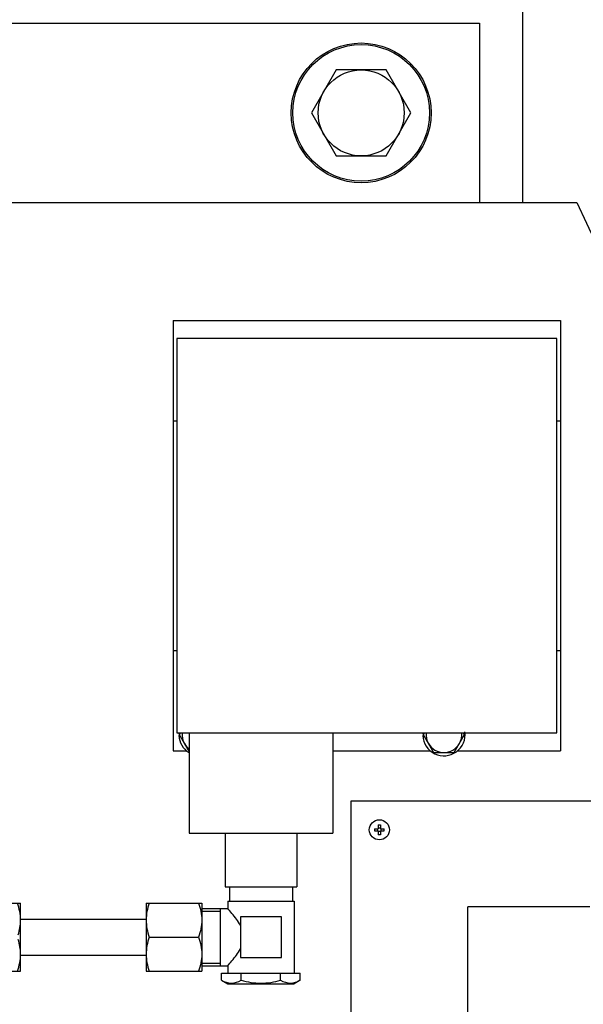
# Model space of a CAD drawing. Header units: millimetres. Extents: x 0 to 1189, y 0 to 841.
# Tile 187 of 193: x 1014.18 to 1020.47, y 572.61 to 583.6. Entities that reach past the tile are written whole.
import ezdxf
from ezdxf.enums import TextEntityAlignment as Align

# ---------------------------------------------------------------- set-up
doc = ezdxf.new("R2010")
doc.units = ezdxf.units.MM
doc.header["$LTSCALE"] = 65.395
doc.layers.get('0').update_dxf_attribs({"linetype": 'CONTINUOUS'})
for name, color, linetype in [('0006_713500_32_SIMPLE_D_PBL656', 7, 'CONTINUOUS'), ('0006_949708_15_SIMPLE_X_PBL663', 7, 'CONTINUOUS'), ('32007_153701_01_PBL715', 7, 'CONTINUOUS'), ('32067_153000_02_T1_PBL637', 7, 'CONTINUOUS'), ('6M32E_GENSET_GRUNDRAHMEN_ABL485', 7, 'CONTINUOUS'), ('6M32E_GENSET_VERROHRUNG_ABL487', 7, 'CONTINUOUS'), ('D128-6_PBL672', 7, 'CONTINUOUS'), ('D128-6_PBL673', 7, 'CONTINUOUS'), ('D3870-A2-L-10_PBL634', 7, 'CONTINUOUS'), ('D3870-A2-L-10_PBL635', 7, 'CONTINUOUS'), ('D6796-16_PBL1926', 7, 'CONTINUOUS'), ('D7516-AE-M3X8-H_PBL654', 7, 'CONTINUOUS'), ('D933-M16X35_PBL717', 7, 'CONTINUOUS'), ('D933-M6X10_PBL671', 7, 'CONTINUOUS'), ('D933-M6X10_PBL819', 7, 'CONTINUOUS'), ('links_3_VBL484', 7, 'CONTINUOUS'), ('SVH10LR_PBL632', 7, 'CONTINUOUS')]:
    doc.layers.add(name, color=color, linetype=linetype)
doc.styles.get("Standard").update_dxf_attribs({"font": 'txt', "width": 0.6})
doc.dimstyles.new('DIMSTYLE_3', dxfattribs={"dimtxt": 3.5, "dimasz": 3.5, "dimexe": 1.8, "dimexo": 0, "dimgap": 0.875, "dimtad": 1, "dimdec": 0, "dimlfac": 25, "dimdsep": 46, "dimtxsty": 'STANDARD', "dimblk": '_FILLED', "dimblk1": '_FILLED', "dimblk2": '_FILLED', "dimcen": 0.09, "dimadec": 0, "dimazin": 0, "dimtp": 1.2, "dimtm": 1.2, "dimtfac": 1, "dimtdec": 0, "dimtofl": 0, "dimtmove": 0, "dimatfit": 3, "dimldrblk": '_FILLED', "dimfxl": 1, "dimtolj": 1, "dimarcsym": 0})
doc.dimstyles.new('DIMSTYLE_4', dxfattribs={"dimtxt": 3.5, "dimasz": 3.5, "dimexe": 1.8, "dimexo": 0, "dimgap": 0.875, "dimtad": 1, "dimdec": 0, "dimlfac": 25, "dimdsep": 46, "dimtxsty": 'STANDARD', "dimblk": '_FILLED', "dimblk1": '_FILLED', "dimblk2": '_FILLED', "dimcen": 0.09, "dimadec": 0, "dimazin": 0, "dimtp": 2, "dimtm": 2, "dimtfac": 1, "dimtdec": 0, "dimtofl": 0, "dimtmove": 0, "dimatfit": 3, "dimldrblk": '_FILLED', "dimfxl": 1, "dimtolj": 1, "dimarcsym": 0})

# ---------------------------------------------------------------- blocks, each defined once
blk = doc.blocks.new('_FILLED')
at = {"color": 0, "linetype": 'BYBLOCK'}
blk.add_solid([(0, 0), (-1, 0.1671), (-1, -0.1671)], dxfattribs=at)
blk = doc.blocks.new('*D4')
at = {"color": 2, "linetype": 'CONTINUOUS'}
for p, q in [((1015.46, 605.561), (1086.933, 605.561)), ((1085.133, 605.561), (1085.133, 569.561)), ((1085.133, 533.561), (1085.133, 569.561)), ((1025.923, 533.561), (1086.933, 533.561))]:
    blk.add_line(p, q, dxfattribs=at)
at = {"color": 2, "linetype": 'CONTINUOUS', "xscale": 3.5, "yscale": 3.5, "zscale": 3.5}
for p, rotation in [((1085.133, 605.561), 90), ((1085.133, 533.561), 270)]:
    blk.add_blockref('_FILLED', p, dxfattribs=dict(at, rotation=rotation))
at = {"color": 2, "linetype": 'CONTINUOUS', "width": 0.636905}
blk.add_text('1800', height=3.5, rotation=90, dxfattribs=at).set_placement((1084.258, 569.561), align=Align.CENTER)
blk = doc.blocks.new('*D7')
at = {"color": 2, "linetype": 'CONTINUOUS'}
for p, q in [((1007.125, 716.235), (1093.933, 716.235)), ((1092.133, 716.235), (1092.133, 624.898)), ((1092.133, 533.561), (1092.133, 624.898)), ((1032.793, 533.561), (1093.933, 533.561))]:
    blk.add_line(p, q, dxfattribs=at)
at = {"color": 2, "linetype": 'CONTINUOUS', "xscale": 3.5, "yscale": 3.5, "zscale": 3.5}
for p, rotation in [((1092.133, 716.235), 90), ((1092.133, 533.561), 270)]:
    blk.add_blockref('_FILLED', p, dxfattribs=dict(at, rotation=rotation))
at = {"color": 2, "linetype": 'CONTINUOUS', "width": 0.672619}
blk.add_text('4567', height=3.5, rotation=90, dxfattribs=at).set_placement((1091.258, 624.898), align=Align.CENTER)
blk = doc.blocks.new('6M32E_GENSET_GRUNDRAHMEN_T1_PBL486', base_point=(985.693, 558.761))
at = {"layer": '6M32E_GENSET_GRUNDRAHMEN_T1_PBL486', "color": 7, "linetype": 'CONTINUOUS'}
for p, q in [((1019.793, 581.561), (1019.793, 583.961)), ((1019.31, 581.561), (1020.393, 581.561)), ((1020.393, 581.561), (1024.03, 573.761))]:
    blk.add_line(p, q, dxfattribs=at)
blk = doc.blocks.new('6M32E_GENSET_GRUNDRAHMEN_ABL485', base_point=(985.693, 558.761))
at = {"layer": '6M32E_GENSET_GRUNDRAHMEN_T1_PBL486'}
blk.add_blockref('6M32E_GENSET_GRUNDRAHMEN_T1_PBL486', (985.693, 558.761), dxfattribs=at)
blk = doc.blocks.new('PUMPENAGGRR45_125_160_FL-Z-DB50_PBL572', base_point=(1018.2, 567.313))
at = {"layer": 'PUMPENAGGRR45_125_160_FL-Z-DB50_PBL572', "color": 7, "linetype": 'CONTINUOUS'}
for p in [(1020.54, 573.703), (1019.18, 561.703)]:
    blk.add_line(p, (1019.18, 573.703), dxfattribs=at)
blk = doc.blocks.new('SVH10LR_PBL632', base_point=(1016.762, 573.383))
at = {"layer": 'SVH10LR_PBL632', "color": 7, "linetype": 'CONTINUOUS'}
for p, q in [((1016.523, 573.923), (1016.523, 573.763)), ((1017.223, 573.923), (1017.223, 573.763)), ((1016.503, 573.763), (1017.243, 573.763)), ((1016.503, 573.763), (1016.503, 573.683)), ((1017.243, 573.763), (1017.243, 572.963)), ((1016.213, 573.683), (1016.503, 573.683)), ((1016.423, 573.043), (1016.423, 573.683)), ((1017.101, 573.591), (1016.645, 573.591)), ((1016.645, 573.591), (1016.645, 573.135)), ((1017.101, 573.135), (1017.101, 573.591)), ((1016.645, 573.135), (1017.101, 573.135)), ((1016.213, 573.043), (1016.503, 573.043)), ((1016.503, 573.043), (1016.503, 572.963)), ((1016.434, 572.963), (1017.311, 572.963)), ((1016.434, 572.883), (1016.434, 572.963)), ((1016.434, 572.883), (1016.503, 572.843)), ((1016.653, 572.883), (1016.653, 572.963)), ((1017.092, 572.883), (1017.092, 572.963)), ((1017.311, 572.883), (1017.243, 572.843)), ((1017.311, 572.883), (1017.311, 572.963)), ((1016.503, 572.843), (1017.243, 572.843))]:
    blk.add_line(p, q, dxfattribs=at)
at = {"layer": 'SVH10LR_PBL632', "color": 2, "linetype": 'CONTINUOUS'}
for p, q in [((1016.213, 573.653), (1016.423, 573.653)), ((1016.213, 573.073), (1016.423, 573.073))]:
    blk.add_line(p, q, dxfattribs=at)
at = {"layer": 'SVH10LR_PBL632', "color": 7, "linetype": 'CONTINUOUS'}
for points, knots in [([(1016.645, 573.496), (1016.617, 573.543), (1016.569, 573.605), (1016.518, 573.665), (1016.503, 573.683)], [0, 0, 0, 0, 0.690437, 1, 1, 1, 1]), ([(1016.503, 573.043), (1016.518, 573.062), (1016.569, 573.122), (1016.617, 573.184), (1016.645, 573.231)], [0, 0, 0, 0, 0.30957, 1, 1, 1, 1]), ([(1016.434, 572.883), (1016.467, 572.864), (1016.543, 572.834), (1016.62, 572.864), (1016.653, 572.883)], [0, 0, 0, 0, 0.5, 1, 1, 1, 1]), ([(1016.653, 572.883), (1016.724, 572.863), (1016.873, 572.836), (1017.021, 572.863), (1017.092, 572.883)], [0, 0, 0, 0, 0.5, 1, 1, 1, 1]), ([(1017.092, 572.883), (1017.125, 572.864), (1017.202, 572.834), (1017.278, 572.864), (1017.311, 572.883)], [0, 0, 0, 0, 0.5, 1, 1, 1, 1])]:
    blk.add_open_spline(points, degree=3, knots=knots, dxfattribs=at)
blk = doc.blocks.new('D3870-A2-L-10_PBL634', base_point=(1013.883, 573.363))
at = {"layer": 'D3870-A2-L-10_PBL634', "color": 7, "linetype": 'CONTINUOUS'}
for p, q in [((1013.573, 573.743), (1014.193, 573.743)), ((1013.573, 573.494), (1013.573, 573.743)), ((1014.193, 572.983), (1014.193, 573.743)), ((1013.573, 572.983), (1013.573, 573.233)), ((1013.573, 572.983), (1014.193, 572.983))]:
    blk.add_line(p, q, dxfattribs=at)
for centre, start, end in [((1014.041, 573.554), 180.0498, 187.4107), ((1014.041, 573.173), 172.5893, 179.9502)]:
    blk.add_arc(centre, 0.468, start, end, dxfattribs=at)
for points in [[(1013.573, 573.553), (1013.573, 573.618), (1013.587, 573.683), (1013.609, 573.743)], [(1014.193, 573.553), (1014.193, 573.618), (1014.179, 573.682), (1014.159, 573.743)], [(1014.167, 573.389), (1014.182, 573.442), (1014.193, 573.498), (1014.193, 573.553)], [(1014.193, 573.173), (1014.193, 573.229), (1014.182, 573.285), (1014.167, 573.338)], [(1013.609, 572.983), (1013.587, 573.044), (1013.573, 573.109), (1013.573, 573.173)], [(1014.159, 572.983), (1014.179, 573.044), (1014.193, 573.109), (1014.193, 573.173)]]:
    blk.add_open_spline(points, degree=3, dxfattribs=at)
blk = doc.blocks.new('D3870-A2-L-10_PBL635', base_point=(1015.903, 573.363))
at = {"layer": 'D3870-A2-L-10_PBL635', "color": 7, "linetype": 'CONTINUOUS'}
for p, q in [((1015.593, 573.743), (1016.213, 573.743)), ((1015.593, 573.743), (1015.593, 572.983)), ((1016.213, 573.743), (1016.213, 572.983)), ((1015.626, 573.363), (1016.176, 573.363)), ((1015.593, 572.983), (1016.213, 572.983))]:
    blk.add_line(p, q, dxfattribs=at)
for points in [[(1015.626, 573.743), (1015.606, 573.682), (1015.593, 573.618), (1015.593, 573.553)], [(1016.176, 573.743), (1016.198, 573.683), (1016.213, 573.618), (1016.213, 573.553)], [(1015.593, 573.553), (1015.593, 573.489), (1015.606, 573.424), (1015.626, 573.363)], [(1016.213, 573.553), (1016.213, 573.489), (1016.198, 573.424), (1016.176, 573.363)], [(1015.626, 573.363), (1015.606, 573.302), (1015.593, 573.238), (1015.593, 573.173)], [(1016.176, 573.363), (1016.198, 573.303), (1016.213, 573.238), (1016.213, 573.173)], [(1015.593, 573.173), (1015.593, 573.109), (1015.606, 573.044), (1015.626, 572.983)], [(1016.213, 573.173), (1016.213, 573.109), (1016.198, 573.044), (1016.176, 572.983)]]:
    blk.add_open_spline(points, degree=3, dxfattribs=at)
blk = doc.blocks.new('32067_153000_02_T1_PBL637', base_point=(1014.893, 573.363))
at = {"layer": '32067_153000_02_T1_PBL637', "color": 7, "linetype": 'CONTINUOUS'}
for p, q in [((1014.193, 573.563), (1015.593, 573.563)), ((1014.193, 573.163), (1015.593, 573.163))]:
    blk.add_line(p, q, dxfattribs=at)
blk = doc.blocks.new('D7516-AE-M3X8-H_PBL654', base_point=(1018.193, 574.561))
at = {"layer": 'D7516-AE-M3X8-H_PBL654', "color": 7, "linetype": 'CONTINUOUS'}
for p, q in [((1018.137, 574.573), (1018.181, 574.573)), ((1018.137, 574.549), (1018.181, 574.549)), ((1018.174, 574.573), (1018.174, 574.549)), ((1018.181, 574.616), (1018.193, 574.616)), ((1018.181, 574.616), (1018.181, 574.573)), ((1018.205, 574.579), (1018.181, 574.579)), ((1018.181, 574.549), (1018.181, 574.506)), ((1018.205, 574.542), (1018.181, 574.542)), ((1018.193, 574.616), (1018.205, 574.616)), ((1018.205, 574.616), (1018.205, 574.573)), ((1018.205, 574.573), (1018.248, 574.573)), ((1018.205, 574.549), (1018.248, 574.549)), ((1018.205, 574.549), (1018.205, 574.506)), ((1018.211, 574.573), (1018.211, 574.549)), ((1018.193, 574.505), (1018.181, 574.506)), ((1018.205, 574.506), (1018.193, 574.505))]:
    blk.add_line(p, q, dxfattribs=at)
blk.add_circle((1018.193, 574.561), 0.112, dxfattribs=at)
for centre, start, end in [((1018.511, 574.561), 178.1598, 181.8402), ((1017.874, 574.561), 358.1598, 1.8402)]:
    blk.add_arc(centre, 0.374, start, end, dxfattribs=at)
blk = doc.blocks.new('0006_713500_32_SIMPLE_D_PBL656', base_point=(1018.053, 577.083))
at = {"layer": '0006_713500_32_SIMPLE_D_PBL656', "color": 7, "linetype": 'CONTINUOUS'}
for p, q in [((1015.893, 580.243), (1020.213, 580.243)), ((1015.893, 580.243), (1015.893, 575.443)), ((1020.213, 580.243), (1020.213, 575.443)), ((1020.173, 580.043), (1015.933, 580.043)), ((1015.933, 580.043), (1015.933, 575.643)), ((1020.173, 575.643), (1020.173, 580.043)), ((1015.893, 579.123), (1015.933, 579.123)), ((1020.173, 579.123), (1020.213, 579.123)), ((1015.893, 576.563), (1015.933, 576.563)), ((1020.173, 576.563), (1020.213, 576.563)), ((1015.933, 575.643), (1020.173, 575.643)), ((1016.073, 575.643), (1016.073, 574.523)), ((1017.673, 575.643), (1017.673, 574.523)), ((1015.893, 575.443), (1016.04, 575.443)), ((1017.673, 575.443), (1018.76, 575.443)), ((1019.064, 575.443), (1020.213, 575.443)), ((1016.073, 574.523), (1017.673, 574.523)), ((1016.473, 574.523), (1016.473, 573.923)), ((1017.272, 574.523), (1017.272, 573.923)), ((1016.473, 573.923), (1017.272, 573.923))]:
    blk.add_line(p, q, dxfattribs=at)
blk = doc.blocks.new('0006_949708_15_SIMPLE_X_PBL663', base_point=(1019.973, 573.592))
at = {"layer": '0006_949708_15_SIMPLE_X_PBL663', "color": 7, "linetype": 'CONTINUOUS'}
for p, q in [((1022.073, 574.881), (1017.873, 574.881)), ((1017.873, 574.881), (1017.873, 572.343)), ((1022.073, 572.303), (1022.073, 574.881))]:
    blk.add_line(p, q, dxfattribs=at)
blk = doc.blocks.new('D933-M6X10_PBL671', base_point=(1018.913, 575.533))
at = {"layer": 'D933-M6X10_PBL671', "color": 7, "linetype": 'CONTINUOUS'}
for p, q in [((1018.693, 575.643), (1018.682, 575.623)), ((1019.143, 575.623), (1019.132, 575.643)), ((1018.682, 575.623), (1018.797, 575.423)), ((1019.028, 575.423), (1019.143, 575.623)), ((1018.797, 575.423), (1019.028, 575.423))]:
    blk.add_line(p, q, dxfattribs=at)
for points in [[(1018.714, 575.643), (1018.71, 575.603), (1018.719, 575.559), (1018.739, 575.523)], [(1019.086, 575.523), (1019.106, 575.559), (1019.115, 575.603), (1019.111, 575.643)]]:
    blk.add_open_spline(points, degree=3, dxfattribs=at)
for points in [[(1018.739, 575.523), (1018.757, 575.494), (1018.808, 575.442), (1018.878, 575.423), (1018.913, 575.423)], [(1018.913, 575.423), (1018.947, 575.423), (1019.017, 575.442), (1019.068, 575.494), (1019.086, 575.523)]]:
    blk.add_open_spline(points, degree=3, knots=[0, 0, 0, 0, 0.5, 1, 1, 1, 1], dxfattribs=at)
blk = doc.blocks.new('D128-6_PBL672', base_point=(1018.911, 575.634))
at = {"layer": 'D128-6_PBL672', "color": 7, "linetype": 'CONTINUOUS'}
for p, q in [((1018.677, 575.633), (1018.687, 575.633)), ((1018.687, 575.613), (1018.677, 575.613))]:
    blk.add_line(p, q, dxfattribs=at)
for start, end in [(182.4285, 7.7202), (175.1408, 177.5715)]:
    blk.add_arc((1018.913, 575.623), 0.236, start, end, dxfattribs=at)
blk = doc.blocks.new('D128-6_PBL673', base_point=(1016.075, 575.515))
at = {"layer": 'D128-6_PBL673', "color": 7, "linetype": 'CONTINUOUS'}
for p, q in [((1015.957, 575.633), (1015.967, 575.633)), ((1015.967, 575.613), (1015.957, 575.613))]:
    blk.add_line(p, q, dxfattribs=at)
for start, end in [(175.1408, 177.5715), (182.4285, 237.8828)]:
    blk.add_arc((1016.193, 575.623), 0.236, start, end, dxfattribs=at)
blk = doc.blocks.new('32007_153701_01_PBL715', base_point=(1015.11, 582.561))
at = {"layer": '32007_153701_01_PBL715', "color": 7, "linetype": 'CONTINUOUS'}
for p, q in [((1010.91, 583.561), (1019.31, 583.561)), ((1010.91, 583.561), (1010.91, 581.561)), ((1011.31, 583.561), (1011.31, 581.561)), ((1019.31, 583.561), (1019.31, 581.561)), ((1010.91, 581.561), (1019.31, 581.561))]:
    blk.add_line(p, q, dxfattribs=at)
at = {"layer": '32007_153701_01_PBL715', "color": 9, "linetype": 'CONTINUOUS'}
for p, q in [((1011.71, 583.561), (1011.71, 582.936)), ((1011.71, 582.185), (1011.71, 581.561))]:
    blk.add_line(p, q, dxfattribs=at)
blk = doc.blocks.new('D933-M16X35_PBL717', base_point=(1017.99, 582.561))
at = {"layer": 'D933-M16X35_PBL717', "color": 7, "linetype": 'CONTINUOUS'}
for p, q in [((1017.713, 583.041), (1017.436, 582.561)), ((1018.267, 583.041), (1017.713, 583.041)), ((1018.544, 582.561), (1018.267, 583.041)), ((1017.436, 582.561), (1017.713, 582.081)), ((1018.267, 582.081), (1018.544, 582.561)), ((1017.713, 582.081), (1018.267, 582.081))]:
    blk.add_line(p, q, dxfattribs=at)
blk.add_circle((1017.99, 582.561), 0.48, dxfattribs=at)
blk = doc.blocks.new('D933-M6X10_PBL819', base_point=(1016.017, 575.537))
at = {"layer": 'D933-M6X10_PBL819', "color": 7, "linetype": 'CONTINUOUS'}
for p, q in [((1015.973, 575.643), (1015.962, 575.623)), ((1015.962, 575.623), (1016.073, 575.431))]:
    blk.add_line(p, q, dxfattribs=at)
for points in [[(1015.994, 575.643), (1015.99, 575.603), (1015.999, 575.559), (1016.019, 575.523)], [(1016.019, 575.523), (1016.033, 575.501), (1016.051, 575.48), (1016.072, 575.464)]]:
    blk.add_open_spline(points, degree=3, dxfattribs=at)
blk = doc.blocks.new('D6796-16_PBL1926', base_point=(1017.99, 582.561))
at = {"layer": 'D6796-16_PBL1926', "color": 7, "linetype": 'CONTINUOUS'}
for radius in [0.78, 0.762]:
    blk.add_circle((1017.99, 582.561), radius, dxfattribs=at)
blk = doc.blocks.new('6M32E_GENSET_VERROHRUNG_ABL487', base_point=(990.793, 602.305))
at = {"layer": '0006_713500_32_SIMPLE_D_PBL656'}
blk.add_blockref('0006_713500_32_SIMPLE_D_PBL656', (1018.053, 577.083), dxfattribs=at)
at = {"layer": '0006_949708_15_SIMPLE_X_PBL663'}
blk.add_blockref('0006_949708_15_SIMPLE_X_PBL663', (1019.973, 573.592), dxfattribs=at)
at = {"layer": '32007_153701_01_PBL715'}
blk.add_blockref('32007_153701_01_PBL715', (1015.11, 582.561), dxfattribs=at)
at = {"layer": '32067_153000_02_T1_PBL637'}
blk.add_blockref('32067_153000_02_T1_PBL637', (1014.893, 573.363), dxfattribs=at)
at = {"layer": 'D128-6_PBL672'}
blk.add_blockref('D128-6_PBL672', (1018.911, 575.634), dxfattribs=at)
at = {"layer": 'D128-6_PBL673'}
blk.add_blockref('D128-6_PBL673', (1016.075, 575.515), dxfattribs=at)
at = {"layer": 'D3870-A2-L-10_PBL634'}
blk.add_blockref('D3870-A2-L-10_PBL634', (1013.883, 573.363), dxfattribs=at)
at = {"layer": 'D3870-A2-L-10_PBL635'}
blk.add_blockref('D3870-A2-L-10_PBL635', (1015.903, 573.363), dxfattribs=at)
at = {"layer": 'D6796-16_PBL1926'}
blk.add_blockref('D6796-16_PBL1926', (1017.99, 582.561), dxfattribs=at)
at = {"layer": 'D7516-AE-M3X8-H_PBL654'}
blk.add_blockref('D7516-AE-M3X8-H_PBL654', (1018.193, 574.561), dxfattribs=at)
at = {"layer": 'D933-M16X35_PBL717'}
blk.add_blockref('D933-M16X35_PBL717', (1017.99, 582.561), dxfattribs=at)
at = {"layer": 'D933-M6X10_PBL671'}
blk.add_blockref('D933-M6X10_PBL671', (1018.913, 575.533), dxfattribs=at)
at = {"layer": 'D933-M6X10_PBL819'}
blk.add_blockref('D933-M6X10_PBL819', (1016.017, 575.537), dxfattribs=at)
at = {"layer": 'PUMPENAGGRR45_125_160_FL-Z-DB50_PBL572'}
blk.add_blockref('PUMPENAGGRR45_125_160_FL-Z-DB50_PBL572', (1018.2, 567.313), dxfattribs=at)
at = {"layer": 'SVH10LR_PBL632'}
blk.add_blockref('SVH10LR_PBL632', (1016.762, 573.383), dxfattribs=at)
blk = doc.blocks.new('LINKS_3_VBL484', base_point=(1001.223, 637.661))
at = {"layer": '6M32E_GENSET_GRUNDRAHMEN_ABL485'}
blk.add_blockref('6M32E_GENSET_GRUNDRAHMEN_ABL485', (985.693, 558.761), dxfattribs=at)
at = {"layer": '6M32E_GENSET_VERROHRUNG_ABL487'}
blk.add_blockref('6M32E_GENSET_VERROHRUNG_ABL487', (990.793, 602.305), dxfattribs=at)

msp = doc.modelspace()

# ---------------------------------------------------------------- block references
at = {"layer": 'links_3_VBL484'}
msp.add_blockref('LINKS_3_VBL484', (1001.2225, 637.66074), dxfattribs=at)

# ---------------------------------------------------------------- dimensions: what is measured, and where the dimension line sits
at = {"color": 2, "linetype": 'CONTINUOUS'}
for base, p1, p2, dimstyle, picture, middle in [((1092.13266, 716.23465), (1032.7925, 533.56074), (1007.1245, 716.23465), 'DIMSTYLE_4', '*D7', (1092.13266, 624.56436)), ((1085.13266, 605.56074), (1025.92267, 533.56074), (1015.45956, 605.56074), 'DIMSTYLE_3', '*D4', (1085.13266, 569.22743))]:
    dim = msp.add_linear_dim(base=base, p1=p1, p2=p2, angle=90, dimstyle=dimstyle, dxfattribs=at)
    dim.commit()
    dim.dimension.update_dxf_attribs({"geometry": picture, "text_midpoint": middle, "dimtype": 160})

doc.saveas('drawing.dxf')
